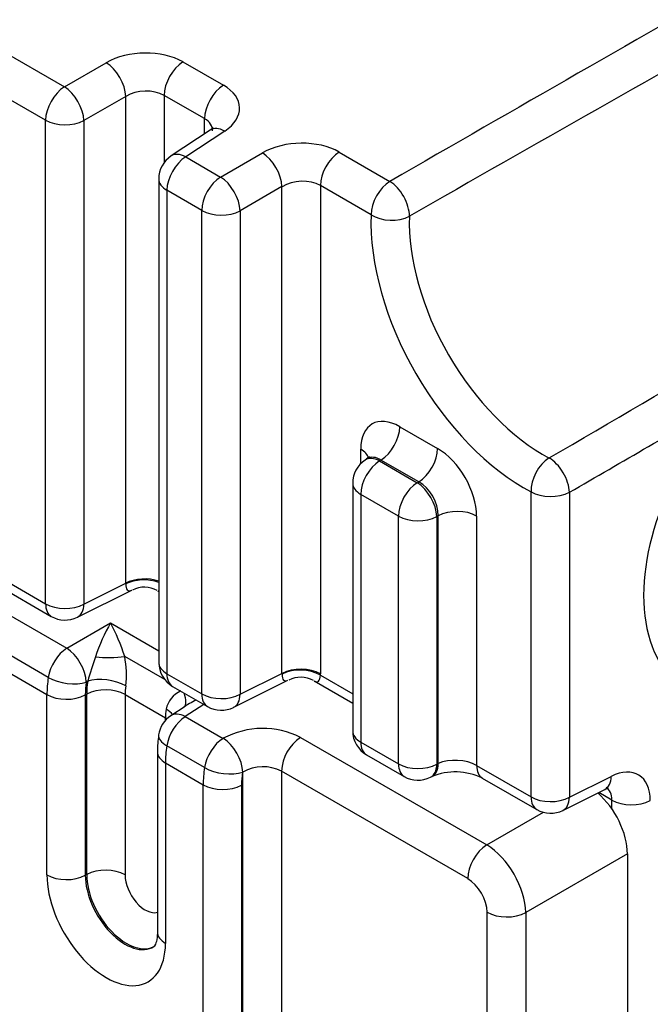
# Model space of a CAD drawing. Header units: inches. Extents: x -13.9 to 83.8, y -28.8 to 34.3.
# Tile 60 of 90: x 51.4 to 52.8, y 13.3 to 15.5. Entities that reach past the tile are written whole.
import ezdxf

# ---------------------------------------------------------------- set-up
doc = ezdxf.new("R2010")
doc.units = ezdxf.units.IN
doc.header["$MEASUREMENT"] = 0
doc.layers.add('FILTER_COVER_DRA', color=7, linetype='Continuous')
doc.layers.add('HEAD_MACHINED_C4', color=7, linetype='Continuous')

msp = doc.modelspace()

# ---------------------------------------------------------------- linework, layer by layer
at = {"layer": 'FILTER_COVER_DRA', "color": 7, "linetype": 'Continuous'}
for p, q in [((50.8652, 14.4689), (51.4809, 14.1134)), ((51.439, 14.0475), (50.8233, 14.403)), ((50.8204, 14.364), (51.436, 14.0086)), ((51.4809, 14.1134), (51.5801, 14.1706)), ((51.5801, 14.1706), (51.6891, 14.1077)), ((51.7025, 14.0426), (51.6119, 14.0949)), ((51.5283, 14.0387), (51.5251, 14.0369)), ((51.436, 13.6003), (51.436, 14.0086)), ((51.5228, 14.0077), (51.5228, 13.5995)), ((51.526, 13.6012), (51.526, 14.0094)), ((51.6128, 14.0086), (51.7042, 13.9558)), ((51.6128, 14.0086), (51.6128, 13.6003)), ((51.7485, 13.9819), (51.7162, 13.9606)), ((51.791, 13.9863), (51.7491, 13.9586)), ((51.7042, 13.9503), (51.7042, 13.9558)), ((51.7491, 13.9586), (51.8345, 13.9092)), ((52.0097, 13.9115), (52.4312, 13.6681)), ((51.7926, 13.8434), (51.7072, 13.8927)), ((51.686, 13.8792), (51.686, 13.471)), ((51.7043, 13.8537), (51.7895, 13.8045)), ((51.7043, 13.8537), (51.7043, 13.4454)), ((51.8792, 12.2636), (51.8792, 13.8331)), ((51.9667, 13.8352), (51.9667, 12.2627)), ((52.3883, 13.5919), (51.9667, 13.8352)), ((51.7895, 12.294), (51.7895, 13.8045)), ((51.8763, 13.8036), (51.8763, 12.2931)), ((52.4312, 13.6681), (52.5594, 13.7421)), ((52.7495, 13.6478), (52.5196, 13.5151)), ((52.7495, 13.6478), (52.7495, 12.5534)), ((51.5228, 13.5995), (51.526, 13.6012)), ((52.4321, 12.9732), (52.4321, 13.516)), ((52.5196, 13.5151), (52.5196, 12.9703))]:
    msp.add_line(p, q, dxfattribs=at)
for centre, radius, start, end in [((53.7988, 13.3483), 2.3732, 161.6799, 163.0859), ((51.3977, 14.0535), 0.2182, 353.3099, 10.9315), ((51.7639, 13.9628), 0.0596, 114.8189, 167.8253), ((51.7506, 13.9085), 0.0625, 123.4613, 171.9482), ((51.9242, 13.7422), 0.1897, 63.2074, 118.0439), ((52.0083, 13.8749), 0.3223, 172.4538, 179.2318), ((52.0645, 13.8303), 0.0979, 124.0245, 177.1302), ((51.925, 13.7528), 0.0924, 63.1507, 119.6996)]:
    msp.add_arc(centre, radius, start, end, dxfattribs=at)
for centre, major_axis, ratio, start_param, end_param in [((51.5816, 14.1205), (-0.04, -0.0917), 0.240345, 4.242132, 5.105625), ((51.5816, 14.1205), (-0.0369, 0.0912), 0.201014, 4.347234, 5.210727), ((51.4825, 14.0633), (-0.0312, -0.0541), 0.57735, 3.961897, 5.314368), ((51.4825, 14.0633), (-0.0312, 0.0541), 0.536374, 3.9276, 5.497178), ((51.5773, 14.1067), (-0.0625, -0.0002), 0.228889, 1.043784, 2.156336), ((51.6174, 14.108), (-0.13, -0.2136), 0.592263, -0.955021, -0.771602), ((51.4825, 14.0633), (0.0618, -0.0094), 0.466029, 4.005855, 5.54233), ((51.5709, 14.0123), (-0.0618, 0.0095), 0.465486, 4.006145, 5.542626), ((51.66, 14.0816), (-0.0988, -0.1594), 0.597134, -0.950102, -0.766683), ((51.6632, 14.0833), (-0.0988, -0.1594), 0.597134, -0.950934, -0.766683), ((51.5686, 13.983), (-0.0625, 0), 0.57735, 3.926991, 5.462881), ((51.7058, 14.0569), (-0.0677, -0.1052), 0.606714, -0.940596, -0.756345), ((51.4802, 14.0341), (0.0625, 0), 0.57735, 3.926991, 5.462881), ((51.8431, 13.9696), (0.1274, 0.0341), 0.371585, -4.240465, -3.935923), ((51.709, 14.0307), (-0.0365, 0.0507), 0.384862, 3.17577, 4.082074), ((51.788, 14.0095), (-0.0578, -0.1109), 0.546395, -0.993215, -0.808964), ((51.6622, 13.9597), (-0.0619, 0.0088), 0.458098, 3.565542, 4.001088), ((51.66, 13.9303), (-0.0625, 0), 0.57735, 3.849235, 3.926991), ((51.7506, 13.9085), (0.0312, 0.0541), 0.57735, 0.820305, 2.172775), ((51.7506, 13.9085), (0.0345, -0.0521), 0.576647, 2.321939, 3.141593), ((51.7506, 13.9085), (0.0619, -0.0088), 0.458675, 3.141593, 4.000813), ((51.836, 13.8591), (-0.0312, -0.0541), 0.57735, 3.950135, 5.314368), ((51.8366, 13.8595), (-0.0313, 0.0541), 0.536374, 3.9276, 5.497178), ((51.8764, 13.9584), (-0.1202, -0.2193), 0.562041, -0.981242, -0.797822), ((51.7485, 13.8792), (0.0625, 0), 0.57735, 3.141999, 3.926991), ((51.9709, 13.9039), (-0.13, -0.2136), 0.592263, -0.955021, -0.771602), ((51.836, 13.8591), (-0.0618, 0.0094), 0.466029, 0.864262, 2.412227), ((52.0136, 13.8775), (-0.0988, -0.1594), 0.597134, -0.950956, -0.766683), ((51.8337, 13.83), (-0.0625, 0), 0.57735, 0.785398, 2.321288), ((52.6611, 13.6988), (-0.0625, 0.1083), 0.578054, 3.9276, 5.256864), ((52.4328, 13.6176), (0.0315, 0.0546), 0.57735, 0.820305, 2.356194), ((52.4328, 13.567), (-0.0625, 0.1083), 0.557047, 3.9276, 5.497178), ((51.5701, 13.5229), (-0.0949, 0.1643), 0.57735, 0.785398, 3.926991), ((51.4802, 13.6259), (0.0625, 0), 0.57735, 3.926991, 5.462881), ((51.6128, 13.5475), (-0.0636, 0.1102), 0.57735, 0.785398, 3.168894), ((51.5686, 13.5748), (-0.0625, 0), 0.57735, 3.926991, 5.462881), ((51.6159, 13.5493), (-0.0636, 0.1101), 0.57735, 0.785398, 3.166288), ((51.6585, 13.5739), (-0.0323, 0.056), 0.57735, 0.785398, 3.000578), ((52.3882, 13.5412), (0.031, -0.0537), 0.578054, 0.786007, 2.355586), ((52.4766, 13.5417), (0.063, 0), 0.57735, 3.926991, 5.462881), ((51.7485, 13.471), (0.0625, 0), 0.57735, 3.141593, 3.926991)]:
    msp.add_ellipse(centre, major_axis=major_axis, ratio=ratio, start_param=start_param, end_param=end_param, dxfattribs=at)
msp.add_open_spline([(51.686, 13.471), (51.6858, 13.4663), (51.6854, 13.455), (51.6812, 13.4416), (51.6782, 13.4384), (51.6781, 13.4383), (51.678, 13.4384)], degree=3, knots=[0, 0, 0, 0, 0.172422, 0.497659, 0.83241, 1, 1, 1, 1], dxfattribs=at)
at = {"layer": 'HEAD_MACHINED_C4', "color": 7, "linetype": 'Continuous'}
for p, q in [((50.8661, 15.736), (51.4755, 15.3842)), ((51.4329, 15.3085), (51.2119, 15.4361)), ((51.4755, 15.3842), (51.5702, 15.4388)), ((51.7438, 15.4405), (51.8353, 15.3877)), ((51.6144, 15.3623), (51.5197, 15.3077)), ((51.6144, 14.2606), (51.6144, 15.3623)), ((51.7926, 15.3121), (51.7012, 15.3649)), ((51.7012, 15.3649), (51.7012, 15.2126)), ((51.7926, 15.2776), (51.7926, 15.3121)), ((51.4329, 14.2142), (51.4329, 15.3085)), ((51.5197, 15.3077), (51.5197, 14.2134)), ((51.8054, 15.2861), (51.7171, 15.2277)), ((51.8383, 15.284), (51.75, 15.2257)), ((51.75, 15.2257), (51.8291, 15.18)), ((51.8291, 15.18), (51.9238, 15.2347)), ((52.0974, 15.2364), (52.2121, 15.1701)), ((51.6891, 15.1756), (51.6891, 14.0813)), ((51.9679, 15.1582), (51.8733, 15.1035)), ((51.9679, 14.0565), (51.9679, 15.1582)), ((52.1695, 15.0945), (52.0547, 15.1608)), ((52.0547, 15.1608), (52.0547, 14.0556)), ((51.7074, 15.1501), (51.7074, 14.0558)), ((51.7864, 15.1044), (51.7074, 15.1501)), ((51.7864, 14.0101), (51.7864, 15.1044)), ((51.8733, 15.1035), (51.8733, 14.0092)), ((52.2345, 14.6149), (52.32, 14.5655)), ((50.8235, 14.5661), (51.4329, 14.2142)), ((52.1462, 14.5313), (52.1462, 14.5639)), ((50.8364, 14.5375), (51.4458, 14.1856)), ((52.1602, 14.5421), (52.156, 14.5393)), ((52.1919, 14.5393), (52.1889, 14.5373)), ((52.1889, 14.5373), (52.2741, 14.4881)), ((52.2773, 14.4899), (52.1919, 14.5393)), ((52.1279, 14.4872), (52.1279, 13.9264)), ((52.2741, 14.4881), (52.2773, 14.4899)), ((52.5315, 13.7769), (52.5315, 14.4674)), ((52.6184, 14.4665), (52.6184, 13.776)), ((52.1462, 14.4617), (52.1462, 13.9009)), ((52.2315, 14.4125), (52.1462, 14.4617)), ((52.2315, 13.8517), (52.2315, 14.4125)), ((52.3215, 14.4134), (52.3183, 14.4116)), ((52.3183, 14.4116), (52.3183, 13.8508)), ((52.3215, 13.8524), (52.3215, 14.4134)), ((52.4083, 14.4125), (52.4083, 13.8481)), ((51.505, 14.1838), (51.6278, 14.2452)), ((51.5197, 14.2134), (51.6144, 14.2606)), ((51.687, 14.2434), (51.6891, 14.2422)), ((51.7074, 14.0558), (51.7864, 14.0101)), ((51.8586, 13.9797), (51.9814, 14.041)), ((51.8733, 14.0092), (51.9679, 14.0565)), ((52.0547, 14.0522), (52.1279, 14.0099)), ((51.7203, 14.0271), (51.7994, 13.9815)), ((52.0405, 14.0393), (52.1279, 13.9888)), ((52.1462, 13.9009), (52.2315, 13.8517)), ((52.1592, 13.8723), (52.2444, 13.8231)), ((52.3183, 13.8508), (52.3215, 13.8524)), ((52.4083, 13.8481), (52.5315, 13.7769)), ((52.3036, 13.8213), (52.3068, 13.8229)), ((52.4212, 13.8195), (52.5445, 13.7483)), ((52.6184, 13.776), (52.713, 13.8233)), ((52.6037, 13.7465), (52.6983, 13.7938)), ((52.7145, 13.7697), (52.6846, 13.787)), ((52.7145, 13.7494), (52.7145, 13.7697))]:
    msp.add_line(p, q, dxfattribs=at)
for centre, radius, start, end in [((214.7121, -267.0723), 325.6794, 119.758362, 119.931007), ((200.2711, -244.2176), 298.5793, 119.530103, 119.717923), ((51.7516, 15.1756), 0.0625, 123.4613, 180), ((-97.9885, 272.3832), 298.5793, 300.282077, 300.469897), ((-124.7458, 320.7754), 353.9537, 300.07243, 300.139424), ((52.1904, 14.4872), 0.0625, 123.4613, 180), ((51.6567, 14.1947), 0.0571, 60.0076, 118.2096), ((51.4771, 14.2397), 0.0625, 240, 296.5387), ((51.7516, 14.0813), 0.0625, 180, 240), ((52.0103, 13.9906), 0.0571, 60.0076, 118.2096), ((51.8306, 14.0356), 0.0625, 240, 296.5387), ((52.1904, 13.9264), 0.0625, 180, 240), ((52.2757, 13.8772), 0.0625, 240, 296.5387), ((52.3602, 13.6927), 0.1407, 64.2797, 112.3158), ((52.5757, 13.8024), 0.0625, 240, 296.5387)]:
    msp.add_arc(centre, radius, start, end, dxfattribs=at)
for centre, major_axis, ratio, start_param, end_param in [((51.6555, 15.3859), (-0.125, -0.0039), 0.597134, 3.908276, 5.444165), ((51.5718, 15.3887), (0.0312, -0.0541), 0.536374, 0.786007, 2.355586), ((51.7454, 15.3904), (-0.0312, -0.0541), 0.57735, 3.961897, 5.497787), ((51.4771, 15.3341), (0.0312, 0.0541), 0.57735, 0.820305, 2.356194), ((51.4771, 15.3341), (0.0312, -0.0541), 0.536374, 0.786007, 2.355586), ((51.657, 15.3358), (0.0624, 0.0041), 0.616056, 0.745319, 2.281209), ((51.8368, 15.3376), (-0.0312, -0.0541), 0.57735, 3.961897, 5.497787), ((51.7469, 15.3331), (-0.125, -0.0039), 0.597134, 2.372386, 3.908276), ((51.7484, 15.283), (-0.0624, -0.0041), 0.616056, 3.077808, 3.886912), ((51.4771, 15.3341), (0.0625, 0), 0.57735, 3.926991, 5.462881), ((51.8398, 15.2339), (0.0345, -0.0521), 0.576647, 2.321939, 3.141593), ((52.009, 15.1818), (-0.125, -0.0039), 0.597134, 3.908276, 5.444165), ((51.7516, 15.1756), (0.0312, 0.0541), 0.57735, 0.820305, 2.356194), ((51.7516, 15.1756), (0.0345, -0.0521), 0.576647, 2.321939, 3.141593), ((51.9253, 15.1846), (0.0312, -0.0541), 0.536374, 0.786007, 2.355586), ((52.0989, 15.1863), (-0.0312, -0.0541), 0.57735, 3.961897, 5.497787), ((51.8306, 15.1299), (0.0312, 0.0541), 0.57735, 0.820305, 2.356194), ((51.8306, 15.1299), (0.0312, -0.0541), 0.536374, 0.786007, 2.355586), ((51.7516, 15.1756), (0.0625, 0), 0.57735, 3.141593, 3.926991), ((52.0106, 15.1317), (0.0624, 0.0041), 0.616056, 0.745319, 2.281209), ((52.2137, 15.12), (-0.0312, -0.0541), 0.57735, 3.961897, 5.497787), ((52.2137, 15.12), (-0.0312, 0.0542), 0.535465, 3.885611, 5.497861), ((51.8306, 15.1299), (0.0625, 0), 0.57735, 3.926991, 5.462881), ((52.5167, 14.8769), (0.2458, -0.4257), 0.57735, 3.884265, 5.540513), ((52.2137, 15.12), (-0.0625, 0.0024), 0.601483, 0.807693, 2.343583), ((52.5593, 14.9015), (-0.2145, 0.3716), 0.57735, 0.742673, 2.39892), ((53.1247, 14.4145), (0.2438, 0.3932), 0.597134, 1.257569, 3.910799), ((52.2346, 14.5127), (0.0626, -0.1084), 0.576647, 2.356803, 3.926382), ((52.1903, 14.5894), (0.0312, 0.0541), 0.57735, 3.961897, 5.497787), ((52.102, 14.5384), (-0.0625, 0), 0.57735, 3.303597, 3.926991), ((52.2758, 14.54), (0.0312, 0.0541), 0.57735, 3.961897, 5.497787), ((52.3199, 14.4635), (0.0625, -0.1083), 0.578054, 0.786007, 2.355586), ((52.1904, 14.4872), (0.0312, 0.0541), 0.57735, 0.820305, 2.356194), ((52.1904, 14.4872), (0.0345, -0.0521), 0.576647, 2.321939, 3.141593), ((52.1904, 14.4872), (0.0281, -0.0562), 0.573869, 2.391166, 3.187344), ((52.5757, 14.4929), (-0.0292, -0.0553), 0.601483, 3.939602, 5.475492), ((52.5757, 14.4929), (-0.0313, 0.0541), 0.535465, 3.926916, 5.539167), ((52.1904, 14.4872), (0.0625, 0), 0.57735, 3.141593, 3.926991), ((52.2757, 14.438), (0.0312, 0.0541), 0.57735, 0.820305, 2.356194), ((52.2757, 14.438), (-0.0312, 0.0541), 0.536374, 3.9276, 5.497178), ((52.2757, 14.438), (-0.0312, 0.0541), 0.619734, 3.9276, 5.497178), ((52.5757, 14.4929), (-0.0625, 0), 0.57735, 0.785398, 2.321288), ((52.3641, 14.387), (0.0625, 0), 0.57735, 0.785398, 2.321288), ((52.2757, 14.438), (0.0625, 0), 0.57735, 3.926991, 5.462881), ((51.657, 14.2342), (0.0625, 0), 0.57735, 1.032138, 2.321288), ((51.6569, 14.2308), (0.0625, -0.0019), 0.59647, 1.048739, 2.337555), ((51.66, 14.3311), (0.0403, 0.0869), 0.246111, 2.65495, 3.440914), ((51.66, 14.3311), (-0.0349, 0.0892), 0.245402, -3.439806, -3.371495), ((51.4771, 14.2397), (0.0312, 0.0541), 0.57735, 2.356194, 3.141593), ((51.4771, 14.2397), (0.0625, 0), 0.57735, 3.926991, 5.462881), ((51.4771, 14.2397), (-0.0279, 0.0559), 0.576647, 3.141593, 3.961246), ((51.7516, 14.0813), (0.0625, 0), 0.57735, 3.141593, 3.926991), ((52.0106, 14.0301), (0.0625, 0), 0.57735, 0.785398, 2.321288), ((52.0105, 14.0267), (0.0625, -0.0019), 0.59647, 0.80282, 2.337555), ((51.7516, 14.0813), (0.0312, 0.0541), 0.57735, 2.356194, 3.141593), ((52.0136, 14.127), (0.0403, 0.0869), 0.246111, 2.65495, 3.440914), ((52.0136, 14.127), (-0.0349, 0.0892), 0.245402, 2.843379, 3.628777), ((51.9663, 14.1068), (0.0626, -0.1084), 0.576647, 0.751101, 0.784789), ((51.8306, 14.0356), (0.0312, 0.0541), 0.57735, 2.356194, 3.141593), ((51.8306, 14.0356), (0.0625, 0), 0.57735, 3.926991, 5.462881), ((51.8306, 14.0356), (-0.0279, 0.0559), 0.576647, 3.141593, 3.961246), ((52.1904, 13.9264), (0.0625, 0), 0.57735, 3.141593, 3.926991), ((52.1904, 13.9264), (0.0312, 0.0541), 0.57735, 2.356194, 3.141593), ((52.3641, 13.8261), (0.0625, -0.0035), 0.535804, 0.815722, 2.351612), ((52.2757, 13.8772), (0.0312, 0.0541), 0.57735, 2.356194, 3.141593), ((52.2757, 13.8772), (0.0625, 0), 0.57735, 3.926991, 5.462881), ((52.2757, 13.8772), (-0.0279, 0.0559), 0.576647, 3.141593, 3.961246), ((52.2789, 13.8788), (-0.0279, 0.0559), 0.576647, 3.136367, 3.961246), ((52.4525, 13.8736), (0.0312, 0.0541), 0.57735, 2.356194, 3.141593), ((52.7098, 13.7196), (-0.0659, -0.1063), 0.597134, 2.37491, 3.910799), ((52.6704, 13.8497), (-0.0279, 0.0559), 0.576647, 3.141593, 3.961246), ((52.6672, 13.746), (-0.0347, -0.0521), 0.616056, 2.396273, 3.157247), ((52.5757, 13.8024), (0.0312, 0.0541), 0.57735, 2.356194, 3.141593), ((52.5757, 13.8024), (-0.0625, 0), 0.57735, 0.785398, 2.321288), ((52.5757, 13.8024), (-0.0279, 0.0559), 0.576647, 3.141593, 3.961246), ((52.7587, 13.7952), (-0.0625, 0), 0.57735, 0.785398, 2.321288)]:
    msp.add_ellipse(centre, major_axis=major_axis, ratio=ratio, start_param=start_param, end_param=end_param, dxfattribs=at)
for points, knots in [([(51.8123, 15.292), (51.8124, 15.292), (51.812, 15.2913), (51.8082, 15.2884), (51.8054, 15.2861)], [0.5035665, 0.5035665, 0.5035665, 0.5035665, 0.6802598, 1, 1, 1, 1]), ([(52.1656, 14.5478), (52.1656, 14.5478), (52.1656, 14.5476), (52.1643, 14.5447), (52.1609, 14.5431), (52.1594, 14.5424)], [0.4644667, 0.4644667, 0.4644667, 0.4644667, 0.4863308, 0.8217312, 1, 1, 1, 1]), ([(52.6983, 13.7938), (52.7006, 13.7948), (52.7052, 13.7968), (52.7071, 13.7968), (52.707, 13.7968)], [0, 0, 0, 0, 0.1946667, 0.4749771, 0.4749771, 0.4749771, 0.4749771])]:
    msp.add_open_spline(points, degree=3, knots=knots, dxfattribs=at)
for points in [[(51.6144, 14.259), (51.6144, 14.2598), (51.6144, 14.2606)], [(51.968, 14.0548), (51.968, 14.0557), (51.9679, 14.0565)]]:
    msp.add_open_spline(points, degree=2, dxfattribs=at)

doc.saveas('drawing.dxf')
